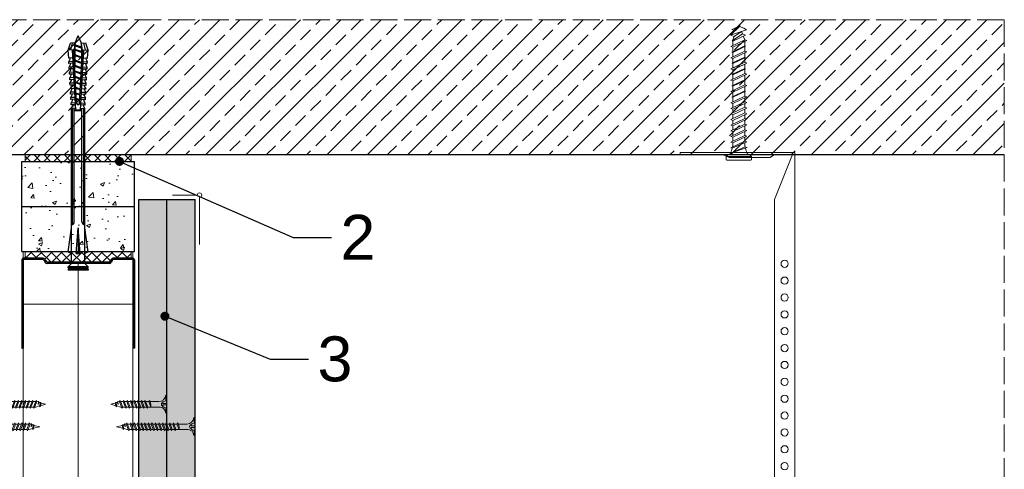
# Model space of a CAD drawing. Header units: millimetres. Extents: x -1515 to 3051, y -92 to 2830.
# Tile 5 of 30: x -1129 to -691, y 478 to 678. Entities that reach past the tile are written whole.
import ezdxf
from ezdxf import colors
from ezdxf.entities.mleader import LeaderData, LeaderLine
from ezdxf.math import Vec2, Vec3

# ---------------------------------------------------------------- set-up
doc = ezdxf.new("R2010")
doc.units = ezdxf.units.MM
doc.linetypes.add('ACAD_ISO02W100', pattern=[15, 12, -3])
for name, color, linetype, lineweight in [('_ISOVER WELNA', 7, 'BATTING', 9), ('_RIGIPS AKCESORIA', 7, 'Continuous', 18), ('_RIGIPS G-K', 7, 'Continuous', 25), ('_RIGIPS PROFIL', 7, 'Continuous', 18), ('KRESKOWANIE', 7, 'Continuous', 9), ('PRZERYWANA', 7, 'ACAD_ISO02W100', 9)]:
    doc.layers.add(name, color=color, linetype=linetype, lineweight=lineweight)
doc.styles.get("Standard").update_dxf_attribs({"font": 'arial.ttf'})
doc.linetypes.add('BATTING', pattern='A,0.00254,-2.54,[134,ltypeshp.shx,S=2.54,R=0,X=-2.54,Y=0],-5.08,[134,ltypeshp.shx,S=2.54,R=180,X=2.54,Y=0],-2.54', length=10.16254)
pattern_1 = [(50, (-3380.147, -388.287), (18.21847, -1.59391), [1.905, -20.955]), (355, (-3380.147, -388.287), (-3.52434, 19.10568), [1.524, -16.76406]), (100.45144, (-3378.628, -388.42), (14.69412, 17.51178), [1.619, -17.80902]), (46.1842, (-3380.147, -383.207), (27.1079, -4.20423), [2.8575, -31.4325]), (96.6356, (-3377.888, -383.558), (23.7404, 24.7426), [2.4285, -26.71356]), (351.1842, (-3380.147, -383.207), (23.7404, 24.7426), [2.286, -25.14597]), (21, (-3377.607, -384.477), (15.16144, -10.22652), [1.905, -20.955]), (326, (-3377.607, -384.477), (6.1802, 18.4188), [1.524, -16.764]), (71.45144, (-3376.343, -385.33), (21.34164, 8.19228), [1.619, -17.809]), (37.5, (-3380.1466, -388.2875), (0.30886, 8.455504), [0, -16.5608, 0, -17.018, 0, -16.8275]), (7.5, (-3380.147, -388.2875), (6.681966, 10.018057), [0, -9.7028, 0, -16.1798, 0, -6.4135]), (327.5, (-3385.811, -388.2875), (13.55906, -0.572874), [0, -6.35, 0, -19.812, 0, -26.289]), (317.5, (-3388.351, -388.287), (14.81292, 2.54265), [0, -8.255, 0, -13.1572, 0, -18.669])]
pattern_2 = [(225, (-1647.0183, -854.1394), (1.122532, -3.367596), [0, -3.175])]

# ---------------------------------------------------------------- blocks, each defined once
blk = doc.blocks.new('noniusz gorny')
at = {"layer": '_RIGIPS AKCESORIA'}
for p, q in [((1619.18, 5099.69), (1619.18, 5389.69)), ((1620.18, 5388.69), (1628.18, 5388.69)), ((1620.18, 5388.69), (1628.18, 5368.79)), ((1630.21, 5387.39), (1628.18, 5388.69)), ((1648.47, 5387.39), (1651.34, 5388.69)), ((1651.34, 5388.69), (1670.18, 5388.69)), ((1670.18, 5388.69), (1670.18, 5389.69)), ((1630.21, 5387.39), (1648.47, 5387.39)), ((1628.18, 5104.69), (1628.18, 5368.79)), ((1623.18, 5099.69), (1619.18, 5099.69))]:
    blk.add_line(p, q, dxfattribs=at)
at = {"layer": '_RIGIPS AKCESORIA', "linetype": 'Continuous'}
blk.add_line((1670.18, 5389.69), (1619.18, 5389.69), dxfattribs=at)
at = {"layer": '_RIGIPS AKCESORIA'}
for centre in [(1623.73, 5340.19), (1623.73, 5332.69), (1623.73, 5325.19), (1623.73, 5317.69), (1623.73, 5310.19), (1623.73, 5302.69), (1623.73, 5295.19), (1623.73, 5287.69), (1623.73, 5280.19), (1623.73, 5272.69), (1623.73, 5265.19), (1623.73, 5257.69), (1623.73, 5250.19), (1623.73, 5242.69), (1623.73, 5235.19), (1623.73, 5227.69), (1623.73, 5220.19), (1623.73, 5212.69), (1623.73, 5205.19), (1623.73, 5197.69), (1623.73, 5190.19), (1623.73, 5182.69), (1623.73, 5175.19), (1623.73, 5167.69), (1623.73, 5160.19), (1623.73, 5152.69), (1623.73, 5145.19), (1623.73, 5137.69), (1623.73, 5130.19), (1623.73, 5122.69), (1623.73, 5115.19), (1623.73, 5107.69)]:
    blk.add_circle(centre, 1.6, dxfattribs=at)
blk.add_arc((1623.18, 5104.69), 5, 270, 0, dxfattribs=at)
blk = doc.blocks.new('kolek beton 65')
at = {"layer": '_RIGIPS AKCESORIA'}
for p, q in [((-68.91, -931.37), (-69.76, -932.23)), ((-69.76, -932.23), (-69.76, -941.73)), ((-67.81, -931.28), (-68.91, -931.37)), ((-68.91, -942.59), (-68.91, -931.37)), ((-67.26, -942.18), (-67.26, -931.78)), ((-126.91, -936.37), (-127.26, -936.98)), ((-126.9, -936.83), (-127.26, -936.98)), ((-126.72, -937.2), (-127.26, -936.98)), ((-127.02, -936.57), (-125.7, -939.37)), ((-125.41, -940.08), (-126.91, -936.37)), ((-126.69, -936.74), (-126.75, -936.77)), ((-125.96, -934.72), (-126.69, -936.74)), ((-126.69, -936.74), (-122.91, -940.73)), ((-125.3, -933.58), (-125.96, -934.72)), ((-122.91, -940.73), (-125.3, -933.58)), ((-123.47, -935.41), (-124.54, -935.85)), ((-122.3, -939.04), (-124.54, -935.85)), ((-122.93, -933.94), (-123.47, -935.41)), ((-123.47, -935.41), (-120.37, -939.96)), ((-120.25, -939.63), (-122.93, -933.94)), ((-120.86, -934.33), (-122.44, -934.98)), ((-120.81, -934.33), (-120.86, -934.33)), ((-120.48, -933.42), (-120.81, -934.33)), ((-117.85, -940.54), (-120.81, -934.33)), ((-117.51, -939.63), (-120.48, -933.42)), ((-118.08, -934.33), (-120.05, -934.33)), ((-117.93, -933.94), (-118.08, -934.33)), ((-118.08, -934.33), (-115.39, -940.02)), ((-115.25, -939.63), (-117.93, -933.94)), ((-115.81, -934.33), (-117.73, -934.33)), ((-115.48, -933.42), (-115.81, -934.33)), ((-112.85, -940.54), (-115.81, -934.33)), ((-112.51, -939.63), (-115.48, -933.42)), ((-113.08, -934.33), (-115.05, -934.33)), ((-112.93, -933.94), (-113.08, -934.33)), ((-113.08, -934.33), (-110.39, -940.02)), ((-110.25, -939.63), (-112.93, -933.94)), ((-110.81, -934.33), (-112.73, -934.33)), ((-110.48, -933.42), (-110.81, -934.33)), ((-110.48, -933.42), (-110.81, -934.33)), ((-108.28, -939.63), (-110.81, -934.33)), ((-107.85, -940.54), (-110.81, -934.33)), ((-107.51, -939.63), (-110.48, -933.42)), ((-108.08, -934.33), (-110.05, -934.33)), ((-107.51, -939.63), (-110.05, -934.33)), ((-107.93, -933.94), (-108.08, -934.33)), ((-108.08, -934.33), (-105.39, -940.02)), ((-105.25, -939.63), (-107.93, -933.94)), ((-105.81, -934.33), (-107.73, -934.33)), ((-105.48, -933.42), (-105.81, -934.33)), ((-102.85, -940.54), (-105.81, -934.33)), ((-102.51, -939.63), (-105.48, -933.42)), ((-103.08, -934.33), (-105.05, -934.33)), ((-102.93, -933.94), (-103.08, -934.33)), ((-103.08, -934.33), (-100.39, -940.02)), ((-100.25, -939.63), (-102.93, -933.94)), ((-100.81, -934.33), (-102.73, -934.33)), ((-100.48, -933.42), (-100.81, -934.33)), ((-97.85, -940.54), (-100.81, -934.33)), ((-97.51, -939.63), (-100.48, -933.42)), ((-98.08, -934.33), (-100.05, -934.33)), ((-97.93, -933.94), (-98.08, -934.33)), ((-98.08, -934.33), (-95.39, -940.02)), ((-95.25, -939.63), (-97.93, -933.94)), ((-95.81, -934.33), (-97.73, -934.33)), ((-95.48, -933.42), (-95.81, -934.33)), ((-92.85, -940.54), (-95.81, -934.33)), ((-92.51, -939.63), (-95.48, -933.42)), ((-93.31, -934.33), (-95.05, -934.33)), ((-92.98, -933.42), (-93.31, -934.33)), ((-90.35, -940.54), (-93.31, -934.33)), ((-90.01, -939.63), (-92.98, -933.42)), ((-90.81, -934.33), (-92.55, -934.33)), ((-90.48, -933.42), (-90.81, -934.33)), ((-87.85, -940.54), (-90.81, -934.33)), ((-87.51, -939.63), (-90.48, -933.42)), ((-88.31, -934.33), (-90.05, -934.33)), ((-87.98, -933.42), (-88.31, -934.33)), ((-85.35, -940.54), (-88.31, -934.33)), ((-85.01, -939.63), (-87.98, -933.42)), ((-85.81, -934.33), (-87.55, -934.33)), ((-85.48, -933.42), (-85.81, -934.33)), ((-82.85, -940.54), (-85.81, -934.33)), ((-82.51, -939.63), (-85.48, -933.42)), ((-83.31, -934.33), (-85.05, -934.33)), ((-82.98, -933.42), (-83.31, -934.33)), ((-80.35, -940.54), (-83.31, -934.33)), ((-80.01, -939.63), (-82.98, -933.42)), ((-80.81, -934.33), (-82.55, -934.33)), ((-80.48, -933.42), (-80.81, -934.33)), ((-77.85, -940.54), (-80.81, -934.33)), ((-77.51, -939.63), (-80.48, -933.42)), ((-80.05, -934.33), (-78.31, -934.33)), ((-77.98, -933.42), (-78.31, -934.33)), ((-75.35, -940.54), (-78.31, -934.33)), ((-75.01, -939.63), (-77.98, -933.42)), ((-75.81, -934.33), (-77.55, -934.33)), ((-75.47, -933.37), (-75.81, -934.33)), ((-72.85, -940.54), (-75.81, -934.33)), ((-75.47, -933.37), (-72.61, -939.89)), ((-72.91, -933.23), (-73.27, -934.2)), ((-73.27, -934.2), (-70.43, -940.67)), ((-70.43, -940.67), (-72.91, -933.23)), ((-124.89, -938.64), (-125.41, -940.08)), ((-122.3, -939.04), (-122.91, -940.73)), ((-120.86, -939.63), (-122.3, -939.04)), ((-120.6, -939.63), (-120.86, -939.63)), ((-120.25, -939.63), (-120.37, -939.96)), ((-118.28, -939.63), (-120.25, -939.63)), ((-117.51, -939.63), (-117.85, -940.54)), ((-115.58, -939.63), (-117.51, -939.63)), ((-115.25, -939.63), (-115.39, -940.02)), ((-113.28, -939.63), (-115.25, -939.63)), ((-112.51, -939.63), (-112.85, -940.54)), ((-110.6, -939.63), (-112.51, -939.63)), ((-110.25, -939.63), (-110.39, -940.02)), ((-108.28, -939.63), (-110.25, -939.63)), ((-107.51, -939.63), (-107.85, -940.54)), ((-107.51, -939.63), (-107.85, -940.54)), ((-105.6, -939.63), (-107.51, -939.63)), ((-105.25, -939.63), (-105.39, -940.02)), ((-103.28, -939.63), (-105.25, -939.63)), ((-102.51, -939.63), (-102.91, -940.73)), ((-100.6, -939.63), (-102.51, -939.63)), ((-100.25, -939.63), (-100.41, -940.08)), ((-98.28, -939.63), (-100.25, -939.63)), ((-97.51, -939.63), (-97.85, -940.54)), ((-95.6, -939.63), (-97.51, -939.63)), ((-95.25, -939.63), (-95.39, -940.02)), ((-93.28, -939.63), (-95.25, -939.63)), ((-92.51, -939.63), (-92.85, -940.54)), ((-90.78, -939.63), (-92.51, -939.63)), ((-90.01, -939.63), (-90.35, -940.54)), ((-88.28, -939.63), (-90.01, -939.63)), ((-87.51, -939.63), (-87.85, -940.54)), ((-85.78, -939.63), (-87.51, -939.63)), ((-85.01, -939.63), (-85.35, -940.54)), ((-83.28, -939.63), (-85.01, -939.63)), ((-82.51, -939.63), (-82.85, -940.54)), ((-80.78, -939.63), (-82.51, -939.63)), ((-80.01, -939.63), (-80.35, -940.54)), ((-78.28, -939.63), (-80.01, -939.63)), ((-77.51, -939.63), (-77.85, -940.54)), ((-77.51, -939.63), (-75.78, -939.63)), ((-75.01, -939.63), (-75.35, -940.54)), ((-72.61, -939.89), (-72.85, -940.54)), ((-68.91, -942.59), (-69.76, -941.73)), ((-67.81, -942.68), (-68.91, -942.59))]:
    blk.add_line(p, q, dxfattribs=at)
for centre, radius, start, end in [((-70.76, -932.33), 1, 297.387, 0.1192), ((-67.76, -931.78), 0.5, 0, 95), ((-74.88, -924.33), 10, 269.0428, 279.2887), ((-74.88, -924.33), 10, 282.9916, 297.2521), ((-74.88, -949.63), 10, 80.5289, 90.7633), ((-74.88, -949.63), 10, 62.7479, 76.8682), ((-70.76, -941.63), 1, 359.8807, 62.6128), ((-67.76, -942.18), 0.5, 265, 360)]:
    blk.add_arc(centre, radius, start, end, dxfattribs=at)
blk = doc.blocks.new('TN 25')
at = {"layer": '_RIGIPS AKCESORIA'}
for p, q in [((0, -0.84), (0, 7.16)), ((0, 7.16), (0.46, 7.16)), ((0.46, 4.78), (0, 4.78)), ((0.46, 7.16), (0.46, 4.78)), ((3.02, 4.46), (8.47, 4.46)), ((7.12, 4.46), (7.12, 3.18)), ((8.03, 2.01), (7.12, 4.46)), ((8.47, 4.46), (8.79, 5)), ((9.61, 1.51), (8.47, 4.46)), ((8.79, 5), (9.93, 2.01)), ((9, 4.46), (10.1, 4.46)), ((10.1, 4.46), (10.41, 5)), ((11.23, 1.51), (10.1, 4.46)), ((10.41, 5), (11.56, 2.01)), ((10.62, 4.46), (11.67, 4.46)), ((11.67, 4.46), (11.99, 5)), ((12.81, 1.51), (11.67, 4.46)), ((11.99, 5), (13.14, 2.01)), ((12.2, 4.46), (13.21, 4.46)), ((13.21, 4.46), (13.52, 5)), ((14.34, 1.51), (13.21, 4.46)), ((13.52, 5), (14.67, 2.01)), ((13.73, 4.46), (14.8, 4.46)), ((14.8, 4.46), (15.12, 5)), ((15.94, 1.51), (14.8, 4.46)), ((15.12, 5), (16.26, 2.01)), ((15.33, 4.46), (16.42, 4.46)), ((16.42, 4.46), (16.73, 5)), ((17.55, 1.51), (16.42, 4.46)), ((16.73, 5), (17.88, 2.01)), ((16.94, 4.46), (17.99, 4.46)), ((17.99, 4.46), (18.31, 5)), ((19.13, 1.51), (17.99, 4.46)), ((18.31, 5), (19.45, 2.01)), ((18.52, 4.46), (19.68, 4.46)), ((19.68, 4.46), (20, 5)), ((20.82, 1.51), (19.68, 4.46)), ((20, 5), (21.14, 2.01)), ((20.21, 4.46), (20.7, 4.46)), ((20.7, 4.46), (22.28, 3.98)), ((0, 3.5), (1.77, 3.5)), ((0, 2.83), (1.77, 2.83)), ((0.46, 1.64), (0, 1.64)), ((0.46, -0.84), (0.46, 1.64)), ((1.77, 3.5), (1.77, 4.2)), ((1.77, 2.83), (1.77, 2.18)), ((7.49, 2.01), (3.55, 2.01)), ((7.12, 3.18), (7.65, 1.53)), ((7.65, 1.53), (8.03, 2.01)), ((9.41, 2.01), (8.03, 2.01)), ((9.93, 2.01), (9.61, 1.51)), ((11.04, 2.01), (9.93, 2.01)), ((11.56, 2.01), (11.23, 1.51)), ((12.61, 2.01), (11.56, 2.01)), ((13.14, 2.01), (12.81, 1.51)), ((14.15, 2.01), (13.14, 2.01)), ((14.67, 2.01), (14.34, 1.51)), ((15.74, 2.01), (14.67, 2.01)), ((16.26, 2.01), (15.94, 1.51)), ((17.36, 2.01), (16.26, 2.01)), ((17.88, 2.01), (17.55, 1.51)), ((18.93, 2.01), (17.88, 2.01)), ((19.45, 2.01), (19.13, 1.51)), ((19.45, 2.01), (20.62, 2.01)), ((21.14, 2.01), (20.82, 1.51)), ((21.14, 2.01), (21.81, 2.12)), ((21.85, 1.83), (21.67, 3.28)), ((21.67, 3.28), (22.14, 2.4)), ((22.14, 2.4), (21.85, 1.83)), ((22.7, 2.36), (22.14, 2.4)), ((22.28, 3.98), (22.56, 4.37)), ((22.7, 2.36), (22.28, 3.98)), ((22.56, 4.37), (23.03, 2.71)), ((23.03, 2.71), (22.7, 2.36)), ((22.71, 3.85), (25, 3.24)), ((25, 3.24), (23.03, 2.71)), ((0, -0.84), (0.46, -0.84))]:
    blk.add_line(p, q, dxfattribs=at)
for centre, major_axis, ratio, start_param, end_param in [((3.09, 7.67), (0.17, 3.2), 0.826134, 1.773653, 3.180586), ((-0.04, 0.9), (0, 3.93), 0.848176, -0.720942, -0.151112), ((3.37, -1.57), (0.28, 3.57), 0.832181, 0.035984, 1.430787), ((-2.73, 15.91), (0, 14.76), 0.848176, 3.399396, 3.475072), ((0.59, 4.62), (0, 2.81), 0.848176, 3.475072, 3.862535), ((1.66, 3.18), (0, 0.895), 0.848176, -1.552777, -0.720942), ((1.66, 3.18), (0, 0.895), 0.848176, 3.862535, 4.730408)]:
    blk.add_ellipse(centre, major_axis=major_axis, ratio=ratio, start_param=start_param, end_param=end_param, dxfattribs=at)
blk = doc.blocks.new('UW 50 ULTRASTIL')
h = blk.add_hatch()
h.set_pattern_fill('ANSI31', color=256, scale=0.5, style=0)
h.paths.add_polyline_path([(-104.51, 0.56), (-104.18, 1.24, -0.286951), (-103.29, 1.8), (-82.41, 1.8), (-76.29, 1.8, -0.286951), (-75.39, 1.24), (-75.06, 0.56, 0.286951), (-74.16, 0), (-65.59, 0, 0.414214), (-64.79, 0.8), (-64.79, 40), (-65.34, 40), (-65.34, 0.8, -0.414214), (-65.59, 0.55), (-73.82, 0.55, -0.286951), (-74.72, 1.11), (-75.05, 1.79, 0.286951), (-75.94, 2.35), (-103.63, 2.35, 0.286951), (-104.53, 1.79), (-104.86, 1.11, -0.286951), (-105.76, 0.55), (-113.99, 0.55, -0.414214), (-114.24, 0.8), (-114.24, 40), (-114.79, 40), (-114.79, 0.8, 0.414214), (-113.99, 0), (-105.41, 0, 0.286951)])
for p, q in [((-114.79, 0.8), (-114.79, 40)), ((-114.79, 40), (-114.24, 40)), ((-114.24, 0.8), (-114.24, 40)), ((-65.34, 0.8), (-65.34, 40)), ((-64.79, 40), (-65.34, 40)), ((-64.79, 0.8), (-64.79, 40)), ((-113.99, 0.55), (-105.76, 0.55)), ((-113.99, 0), (-105.41, 0)), ((-104.86, 1.11), (-104.53, 1.79)), ((-104.51, 0.56), (-104.18, 1.24)), ((-103.63, 2.35), (-75.94, 2.35)), ((-103.29, 1.8), (-76.29, 1.8)), ((-75.06, 0.56), (-75.39, 1.24)), ((-74.72, 1.11), (-75.05, 1.79)), ((-74.16, 0), (-65.59, 0)), ((-73.82, 0.55), (-65.59, 0.55))]:
    blk.add_line(p, q)
for centre, radius, start, end in [((-113.99, 0.8), 0.8, 180, 270), ((-113.99, 0.8), 0.25, 180, 270), ((-105.76, 1.55), 1, 270, 334.0435), ((-105.41, 1), 1, 270, 334.0435), ((-103.63, 1.35), 1, 90, 154.0435), ((-103.29, 0.8), 1, 90, 154.0435), ((-76.29, 0.8), 1, 25.9565, 90), ((-75.94, 1.35), 1, 25.9565, 90), ((-74.16, 1), 1, 205.9565, 270), ((-73.82, 1.55), 1, 205.9565, 270), ((-65.59, 0.8), 0.8, 270, 0), ((-65.59, 0.8), 0.25, 270, 0)]:
    blk.add_arc(centre, radius, start, end)
blk = doc.blocks.new('TN 35')
at = {"layer": '_RIGIPS AKCESORIA'}
for p, q in [((0, -0.84), (0, 7.16)), ((0, 7.16), (0.46, 7.16)), ((0.46, 4.78), (0, 4.78)), ((0.46, 7.16), (0.46, 4.78)), ((3.02, 4.46), (8.47, 4.46)), ((7.12, 4.46), (7.12, 3.18)), ((8.03, 2.01), (7.12, 4.46)), ((8.47, 4.46), (8.79, 5)), ((9.61, 1.51), (8.47, 4.46)), ((8.79, 5), (9.93, 2.01)), ((9, 4.46), (10.1, 4.46)), ((10.1, 4.46), (10.41, 5)), ((11.23, 1.51), (10.1, 4.46)), ((10.41, 5), (11.56, 2.01)), ((10.62, 4.46), (11.67, 4.46)), ((11.67, 4.46), (11.99, 5)), ((12.81, 1.51), (11.67, 4.46)), ((11.99, 5), (13.14, 2.01)), ((12.2, 4.46), (13.21, 4.46)), ((13.21, 4.46), (13.52, 5)), ((14.34, 1.51), (13.21, 4.46)), ((13.52, 5), (14.67, 2.01)), ((13.73, 4.46), (14.8, 4.46)), ((14.8, 4.46), (15.12, 5)), ((15.94, 1.51), (14.8, 4.46)), ((15.12, 5), (16.26, 2.01)), ((15.33, 4.46), (16.42, 4.46)), ((16.42, 4.46), (16.73, 5)), ((17.55, 1.51), (16.42, 4.46)), ((16.73, 5), (17.88, 2.01)), ((16.94, 4.46), (17.99, 4.46)), ((17.99, 4.46), (18.31, 5)), ((19.13, 1.51), (17.99, 4.46)), ((18.31, 5), (19.45, 2.01)), ((18.52, 4.46), (19.57, 4.46)), ((19.57, 4.46), (19.88, 5)), ((20.7, 1.51), (19.57, 4.46)), ((19.88, 5), (21.03, 2.01)), ((20.09, 4.46), (21.14, 4.46)), ((21.14, 4.46), (21.46, 5)), ((22.28, 1.51), (21.14, 4.46)), ((21.46, 5), (22.6, 2.01)), ((21.67, 4.46), (22.72, 4.46)), ((22.72, 4.46), (23.03, 5)), ((23.85, 1.51), (22.72, 4.46)), ((23.03, 5), (24.18, 2.01)), ((23.24, 4.46), (24.29, 4.46)), ((24.29, 4.46), (24.61, 5)), ((25.43, 1.51), (24.29, 4.46)), ((24.61, 5), (25.75, 2.01)), ((24.81, 4.46), (25.87, 4.46)), ((25.87, 4.46), (26.18, 5)), ((27, 1.51), (25.87, 4.46)), ((26.18, 5), (27.33, 2.01)), ((26.39, 4.46), (27.44, 4.46)), ((27.44, 4.46), (27.76, 5)), ((28.58, 1.51), (27.44, 4.46)), ((27.76, 5), (28.9, 2.01)), ((27.96, 4.46), (29.13, 4.46)), ((29.13, 4.46), (29.45, 5)), ((30.27, 1.51), (29.13, 4.46)), ((29.45, 5), (30.59, 2.01)), ((29.65, 4.46), (30.15, 4.46)), ((30.15, 4.46), (31.73, 3.98)), ((0, 3.5), (1.77, 3.5)), ((0, 2.83), (1.77, 2.83)), ((0.46, 1.64), (0, 1.64)), ((0.46, -0.84), (0.46, 1.64)), ((1.77, 3.5), (1.77, 4.2)), ((1.77, 2.83), (1.77, 2.18)), ((7.49, 2.01), (3.55, 2.01)), ((7.12, 3.18), (7.65, 1.53)), ((7.65, 1.53), (8.03, 2.01)), ((9.41, 2.01), (8.03, 2.01)), ((9.93, 2.01), (9.61, 1.51)), ((11.04, 2.01), (9.93, 2.01)), ((11.56, 2.01), (11.23, 1.51)), ((12.61, 2.01), (11.56, 2.01)), ((13.14, 2.01), (12.81, 1.51)), ((14.15, 2.01), (13.14, 2.01)), ((14.67, 2.01), (14.34, 1.51)), ((15.74, 2.01), (14.67, 2.01)), ((16.26, 2.01), (15.94, 1.51)), ((17.36, 2.01), (16.26, 2.01)), ((17.88, 2.01), (17.55, 1.51)), ((18.93, 2.01), (17.84, 2.01)), ((19.45, 2.01), (19.13, 1.51)), ((20.51, 2.01), (19.41, 2.01)), ((21.03, 2.01), (20.7, 1.51)), ((22.08, 2.01), (20.99, 2.01)), ((22.6, 2.01), (22.28, 1.51)), ((23.66, 2.01), (22.56, 2.01)), ((24.18, 2.01), (23.85, 1.51)), ((25.23, 2.01), (24.14, 2.01)), ((25.75, 2.01), (25.43, 1.51)), ((26.81, 2.01), (25.71, 2.01)), ((27.33, 2.01), (27, 1.51)), ((28.38, 2.01), (27.33, 2.01)), ((28.9, 2.01), (28.58, 1.51)), ((28.9, 2.01), (30.07, 2.01)), ((30.59, 2.01), (30.27, 1.51)), ((30.59, 2.01), (31.26, 2.12)), ((31.3, 1.83), (31.12, 3.28)), ((31.12, 3.28), (31.59, 2.4)), ((31.59, 2.4), (31.3, 1.83)), ((32.15, 2.36), (31.59, 2.4)), ((31.73, 3.98), (32.01, 4.37)), ((32.15, 2.36), (31.73, 3.98)), ((32.01, 4.37), (32.48, 2.71)), ((32.48, 2.71), (32.15, 2.36)), ((32.16, 3.85), (35, 3.24)), ((35, 3.24), (32.48, 2.71)), ((0, -0.84), (0.46, -0.84))]:
    blk.add_line(p, q, dxfattribs=at)
for centre, major_axis, ratio, start_param, end_param in [((3.09, 7.67), (0.17, 3.2), 0.826134, 1.773653, 3.180586), ((-0.04, 0.9), (0, 3.93), 0.848176, -0.720942, -0.151112), ((3.37, -1.57), (0.28, 3.57), 0.832181, 0.035984, 1.430787), ((-2.73, 15.91), (0, 14.76), 0.848176, 3.399396, 3.475072), ((0.59, 4.62), (0, 2.81), 0.848176, 3.475072, 3.862535), ((1.66, 3.18), (0, 0.895), 0.848176, -1.552777, -0.720942), ((1.66, 3.18), (0, 0.895), 0.848176, 3.862535, 4.730408)]:
    blk.add_ellipse(centre, major_axis=major_axis, ratio=ratio, start_param=start_param, end_param=end_param, dxfattribs=at)
blk = doc.blocks.new('kolek rozprezny komplet 100')
for p, q in [((350.66, 165.93), (350.76, 167.83)), ((353.75, 167.67), (350.71, 166.88)), ((353.81, 168.77), (350.76, 167.83)), ((353.68, 166.27), (353.81, 168.77)), ((380.47, 165.47), (353.71, 166.87)), ((357.41, 168.58), (353.81, 168.77)), ((357.31, 166.68), (357.41, 168.58)), ((357.67, 166.06), (357.71, 166.66)), ((359, 168.5), (357.82, 167.89)), ((358.47, 166.02), (358.5, 166.62)), ((358.9, 166.6), (359, 168.5)), ((359.8, 168.45), (359, 168.5)), ((359.7, 166.56), (359.8, 168.45)), ((360.07, 165.94), (360.1, 166.54)), ((361.4, 168.37), (360.22, 167.77)), ((360.87, 165.89), (360.9, 166.49)), ((361.3, 166.47), (361.4, 168.37)), ((362.2, 168.33), (361.4, 168.37)), ((362.1, 166.43), (362.2, 168.33)), ((363.8, 168.24), (362.61, 167.64)), ((363.7, 166.35), (363.8, 168.24)), ((364.6, 168.2), (363.8, 168.24)), ((364.5, 166.31), (364.6, 168.2)), ((366.19, 168.12), (365.01, 167.52)), ((366.09, 166.22), (366.19, 168.12)), ((366.99, 168.08), (366.19, 168.12)), ((366.89, 166.18), (366.99, 168.08)), ((368.59, 167.99), (367.41, 167.39)), ((368.49, 166.1), (368.59, 167.99)), ((369.39, 167.95), (368.59, 167.99)), ((369.29, 166.05), (369.39, 167.95)), ((370.99, 167.87), (369.8, 167.26)), ((370.89, 165.97), (370.99, 167.87)), ((372.59, 167.78), (371.4, 167.18)), ((372.49, 165.89), (372.59, 167.78)), ((373.38, 167.74), (372.59, 167.78)), ((373.28, 165.84), (373.38, 167.74)), ((374.98, 167.66), (373.8, 167.06)), ((374.88, 165.76), (374.98, 167.66)), ((375.78, 167.62), (374.98, 167.66)), ((375.68, 165.72), (375.78, 167.62)), ((377.38, 167.53), (376.2, 166.93)), ((377.28, 165.64), (377.38, 167.53)), ((378.18, 167.49), (377.38, 167.53)), ((378.08, 165.59), (378.18, 167.49)), ((379.78, 167.41), (378.59, 166.8)), ((379.68, 165.51), (379.78, 167.41)), ((431.37, 166.87), (379.75, 166.87)), ((448.67, 167.37), (379.77, 167.37)), ((443.47, 168.87), (432.8, 167.37)), ((443.47, 167.37), (443.47, 168.87)), ((443.47, 168.87), (444.34, 167.37)), ((450.17, 168.87), (448.67, 167.37)), ((448.67, 167.37), (448.67, 161.37)), ((450.17, 168.87), (450.17, 159.87)), ((450.67, 168.87), (450.17, 168.87)), ((450.67, 168.87), (450.67, 159.87)), ((450.67, 168.27), (451.17, 168.87)), ((451.17, 168.87), (451.67, 168.87)), ((451.17, 168.87), (451.17, 159.87)), ((451.67, 168.87), (451.67, 159.87)), ((353.15, 165.8), (350.66, 165.93)), ((353.15, 162.94), (350.66, 162.81)), ((350.66, 162.81), (350.76, 160.91)), ((351.53, 165.88), (352.53, 165.88)), ((352.53, 165.88), (351.53, 162.88)), ((351.53, 162.88), (351.57, 162.38)), ((351.57, 162.38), (351.93, 162.88)), ((352.53, 165.88), (351.93, 162.88)), ((352.93, 165.88), (351.93, 162.88)), ((351.93, 162.88), (353.53, 162.88)), ((352.53, 165.88), (352.9, 166.38)), ((352.93, 165.88), (352.9, 166.38)), ((352.93, 165.88), (354.53, 165.88)), ((354.53, 165.88), (353.53, 162.88)), ((353.53, 162.88), (353.56, 162.47)), ((353.64, 162.48), (353.93, 162.88)), ((377.24, 165.04), (353.68, 166.27)), ((377.24, 163.7), (353.68, 162.46)), ((353.68, 162.46), (353.81, 159.97)), ((380.47, 163.27), (353.71, 161.87)), ((354.53, 165.88), (353.93, 162.88)), ((354.93, 165.88), (353.93, 162.88)), ((353.93, 162.88), (355.93, 162.88)), ((354.53, 165.88), (354.78, 166.21)), ((354.93, 165.88), (354.91, 166.21)), ((354.93, 165.88), (356.93, 165.88)), ((356.93, 165.88), (355.93, 162.88)), ((355.93, 162.88), (355.95, 162.6)), ((356.14, 162.61), (356.33, 162.88)), ((356.93, 165.88), (356.33, 162.88)), ((357.33, 165.88), (356.33, 162.88)), ((356.33, 162.88), (358.33, 162.88)), ((356.93, 165.88), (357.09, 166.09)), ((357.33, 165.88), (357.32, 166.08)), ((357.33, 165.88), (359.33, 165.88)), ((357.67, 162.67), (357.71, 162.07)), ((359.33, 165.88), (358.33, 162.88)), ((358.33, 162.88), (358.34, 162.72)), ((358.47, 162.72), (358.5, 162.12)), ((358.63, 162.74), (358.73, 162.88)), ((359.33, 165.88), (358.73, 162.88)), ((359.73, 165.88), (358.73, 162.88)), ((358.73, 162.88), (360.73, 162.88)), ((358.9, 162.14), (359, 160.24)), ((359.33, 165.88), (359.4, 165.97)), ((359.7, 162.18), (359.8, 160.28)), ((359.73, 165.88), (359.73, 165.95)), ((359.73, 165.88), (361.24, 165.88)), ((360.07, 162.8), (360.1, 162.2)), ((361.72, 165.85), (360.73, 162.88)), ((360.73, 162.88), (360.73, 162.85)), ((360.87, 162.84), (360.9, 162.24)), ((361.73, 165.85), (361.13, 162.88)), ((362.12, 165.83), (361.13, 162.88)), ((361.13, 162.88), (361.24, 162.88)), ((361.13, 162.87), (361.13, 162.88)), ((361.3, 162.26), (361.4, 160.37)), ((362.1, 162.3), (362.2, 160.41)), ((362.47, 165.81), (362.5, 166.41)), ((362.47, 162.93), (362.5, 162.33)), ((364.08, 165.73), (363.17, 162.98)), ((363.27, 165.77), (363.3, 166.37)), ((363.27, 162.97), (363.3, 162.37)), ((364.1, 165.73), (363.56, 163)), ((364.48, 165.71), (363.57, 163)), ((363.7, 162.39), (363.8, 160.49)), ((364.5, 162.43), (364.6, 160.53)), ((364.86, 165.69), (364.9, 166.28)), ((364.86, 163.05), (364.9, 162.45)), ((366.44, 165.6), (365.61, 163.1)), ((365.66, 165.64), (365.69, 166.24)), ((365.66, 163.09), (365.69, 162.49)), ((366.48, 165.6), (365.98, 163.12)), ((366.84, 165.58), (366.02, 163.13)), ((366.09, 162.51), (366.19, 160.62)), ((366.89, 162.56), (366.99, 160.66)), ((367.26, 165.56), (367.29, 166.16)), ((367.26, 163.18), (367.29, 162.58)), ((368.8, 165.48), (368.05, 163.23)), ((368.06, 165.52), (368.09, 166.12)), ((368.06, 163.22), (368.09, 162.62)), ((368.85, 165.48), (368.41, 163.25)), ((369.19, 165.46), (368.46, 163.25)), ((368.49, 162.64), (368.59, 160.74)), ((369.29, 162.68), (369.39, 160.78)), ((369.66, 165.43), (369.69, 166.03)), ((369.66, 163.3), (369.69, 162.7)), ((370.46, 165.39), (370.49, 165.99)), ((370.46, 163.34), (370.49, 162.74)), ((371.16, 165.36), (370.49, 163.36)), ((371.23, 165.35), (370.83, 163.38)), ((370.89, 162.77), (370.99, 160.87)), ((371.55, 165.33), (370.9, 163.38)), ((372.05, 165.31), (372.09, 165.91)), ((372.05, 163.43), (372.09, 162.83)), ((372.49, 162.85), (372.59, 160.95)), ((372.85, 165.27), (372.89, 165.87)), ((372.85, 163.47), (372.89, 162.87)), ((373.52, 165.23), (372.94, 163.49)), ((373.6, 165.23), (373.26, 163.51)), ((373.28, 162.89), (373.38, 160.99)), ((373.91, 165.21), (373.34, 163.51)), ((374.45, 165.18), (374.48, 165.78)), ((374.45, 163.55), (374.48, 162.95)), ((374.88, 162.97), (374.98, 161.08)), ((375.25, 165.14), (375.28, 165.74)), ((375.25, 163.59), (375.28, 163)), ((375.88, 165.11), (375.38, 163.62)), ((375.98, 165.1), (375.68, 163.63)), ((375.68, 163.02), (375.78, 161.12)), ((376.27, 165.09), (375.79, 163.64)), ((377.28, 163.1), (377.38, 161.2)), ((378.08, 164.5), (377.86, 163.87)), ((378.08, 163.14), (378.18, 161.24)), ((379.68, 163.23), (379.78, 161.33)), ((430.17, 166.07), (379.71, 166.07)), ((430.17, 162.67), (379.71, 162.67)), ((380.47, 166.07), (380.47, 162.67)), ((380.67, 166.07), (380.67, 162.67)), ((380.87, 166.07), (380.87, 162.67)), ((444.34, 165.28), (432.8, 164.37)), ((432.8, 164.37), (443.47, 164.37)), ((444.34, 163.45), (432.8, 164.37)), ((444.34, 165.28), (443.47, 164.37)), ((444.34, 163.45), (443.47, 164.37)), ((444.34, 163.45), (444.34, 165.28)), ((353.75, 161.07), (350.71, 161.86)), ((353.81, 159.97), (350.76, 160.91)), ((357.41, 160.16), (353.81, 159.97)), ((357.31, 162.05), (357.41, 160.16)), ((359, 160.24), (357.82, 160.84)), ((359.8, 160.28), (359, 160.24)), ((361.4, 160.37), (360.22, 160.97)), ((362.2, 160.41), (361.4, 160.37)), ((363.8, 160.49), (362.61, 161.09)), ((364.6, 160.53), (363.8, 160.49)), ((366.19, 160.62), (365.01, 161.22)), ((366.99, 160.66), (366.19, 160.62)), ((368.59, 160.74), (367.41, 161.35)), ((369.39, 160.78), (368.59, 160.74)), ((370.99, 160.87), (369.8, 161.47)), ((372.59, 160.95), (371.4, 161.55)), ((373.38, 160.99), (372.59, 160.95)), ((374.98, 161.08), (373.8, 161.68)), ((375.78, 161.12), (374.98, 161.08)), ((377.38, 161.2), (376.2, 161.81)), ((378.18, 161.24), (377.38, 161.2)), ((379.78, 161.33), (378.59, 161.93)), ((431.37, 161.87), (379.75, 161.87)), ((448.67, 161.37), (379.77, 161.37)), ((443.47, 159.87), (432.8, 161.37)), ((443.47, 161.37), (443.47, 159.87)), ((443.47, 159.87), (444.34, 161.37)), ((450.17, 159.87), (448.67, 161.37)), ((450.67, 159.87), (450.17, 159.87)), ((450.67, 160.47), (451.17, 159.87)), ((451.17, 159.87), (451.67, 159.87))]:
    blk.add_line(p, q)
for centre, radius, start, end in [((357.68, 168.16), 0.3, 177, 297), ((360.08, 168.03), 0.3, 177, 297), ((362.48, 167.91), 0.3, 177, 297), ((364.87, 167.78), 0.3, 177, 297), ((367.27, 167.66), 0.3, 177, 297), ((369.67, 167.53), 0.3, 177, 297), ((371.27, 167.45), 0.3, 177, 297), ((373.66, 167.32), 0.3, 177, 297), ((376.06, 167.2), 0.3, 177, 297), ((378.46, 167.07), 0.3, 177, 297), ((422.67, 165.87), 1, 90, 168.463), ((430.17, 167.37), 1.3, 270, 0), ((353.27, 155.16), 10.85, 99.2038, 121.9083), ((353.27, 173.59), 10.85, 238.0917, 260.7962), ((353.65, 165.77), 0.5, 87, 177), ((353.65, 162.96), 0.5, 183, 273), ((377.41, 164.38), 0.682, 255.8604, 104.1386), ((422.67, 162.87), 1, 191.537, 270), ((430.17, 161.37), 1.3, 0, 90), ((357.68, 160.58), 0.3, 63, 183), ((360.08, 160.7), 0.3, 63, 183), ((362.48, 160.83), 0.3, 63, 183), ((364.87, 160.95), 0.3, 63, 183), ((367.27, 161.08), 0.3, 63, 183), ((369.67, 161.2), 0.3, 63, 183), ((371.27, 161.29), 0.3, 63, 183), ((373.66, 161.41), 0.3, 63, 183), ((376.06, 161.54), 0.3, 63, 183), ((378.46, 161.66), 0.3, 63, 183)]:
    blk.add_arc(centre, radius, start, end)
blk = doc.blocks.new('polnaroznik')
at = {"layer": '_RIGIPS AKCESORIA'}
for p, q in [((429.5, 44.15), (429.5, 55.15)), ((430.5, 56.15), (451.5, 56.15))]:
    blk.add_line(p, q, dxfattribs=at)
blk.add_arc((429.5, 56.15), 1, 0, 270, dxfattribs=at)
blk = doc.blocks.new('_Dot')
at = {"color": 0, "linetype": 'ByBlock', "lineweight": -2}
blk.add_line((-0.5, 0), (-1, 0), dxfattribs=at)
at = {"color": 0, "linetype": 'ByBlock', "const_width": 0.5}
blk.add_lwpolyline([(-0.25, 0, 1), (0.25, 0, 1)], format="xyb", close=True, dxfattribs=at)

msp = doc.modelspace()

# ---------------------------------------------------------------- hatches: boundary and pattern name
at = {"layer": 'KRESKOWANIE'}
h = msp.add_hatch(dxfattribs=at)
h.set_pattern_fill('ANSI33', color=256, scale=2, angle=180, style=0)
h.set_pattern_definition([(225, (-2645.575, -891.477), (8.980256, -8.980256), []), (225, (-2654.555, -891.477), (8.980256, -8.980256), [6.35, -3.175])])
h.paths.add_polyline_path([(-1515.372, 677.78), (-1515.372, 617.78), (-691.372, 617.78), (-691.372, 677.78)])
h = msp.add_hatch(dxfattribs=at)
h.set_pattern_fill('ANSI37', color=256, angle=270, style=0)
h.set_pattern_definition([(315, (-3380.1466, -699.3484), (2.245064, 2.245064), []), (45, (-3380.1466, -699.3484), (-2.245064, 2.245064), [])])
h.paths.add_polyline_path([(-1079.772, 617.78), (-1126.972, 617.78), (-1126.972, 614.78), (-1079.772, 614.78)])
h = msp.add_hatch(dxfattribs=at)
h.set_pattern_fill('AR-CONC', color=256, scale=0.1, style=0)
h.set_pattern_definition(pattern_1)
h.paths.add_polyline_path([(-1078.372, 614.78), (-1128.372, 614.78), (-1128.372, 594.78), (-1078.372, 594.78)])
h = msp.add_hatch(dxfattribs=at)
h.set_pattern_fill('DOTS', color=256, scale=2, angle=225, style=0)
h.set_pattern_definition(pattern_2)
h.paths.add_polyline_path([(-1063.872, 597.78), (-1076.372, 597.78), (-1076.372, 184.582), (-1063.872, 184.582)])
h = msp.add_hatch(dxfattribs=at)
h.set_pattern_fill('DOTS', color=256, scale=2, angle=225, style=0)
h.set_pattern_definition(pattern_2)
h.paths.add_polyline_path([(-1051.372, 597.78), (-1063.872, 597.78), (-1063.872, 184.582), (-1051.372, 184.582)])
h = msp.add_hatch(dxfattribs=at)
h.set_pattern_fill('AR-CONC', color=256, scale=0.1, style=0)
h.set_pattern_definition(pattern_1)
h.paths.add_polyline_path([(-1078.372, 594.78), (-1128.372, 594.78), (-1128.372, 574.78), (-1078.372, 574.78)])
h = msp.add_hatch(dxfattribs=at)
h.set_pattern_fill('ANSI37', color=256, angle=270, style=0)
h.set_pattern_definition([(315, (521.4032, 2008.909), (2.245064, 2.245064), []), (45, (521.4032, 2008.909), (-2.245064, 2.245064), [])])
h.paths.add_polyline_path([(-1126.972, 571.78), (-1118.997, 571.78, -0.2869508), (-1118.098, 571.218), (-1117.769, 570.543, 0.2869508), (-1116.87, 569.98), (-1089.873, 569.98, 0.2869508), (-1088.974, 570.543), (-1088.645, 571.218, -0.2869508), (-1087.746, 571.78), (-1079.772, 571.78), (-1079.772, 574.78), (-1126.972, 574.78)])

# ---------------------------------------------------------------- linework, layer by layer
msp.add_line((-1515.372, 617.78), (-691.372, 617.78))
at = {"layer": '_ISOVER WELNA', "ltscale": 2.4}
msp.add_line((-1103.372, 184.582), (-1103.372, 569.43), dxfattribs=at)
at = {"layer": '_RIGIPS G-K'}
for p, q in [((-1128.372, 574.78), (-1128.372, 614.78)), ((-1128.372, 614.78), (-1078.372, 614.78)), ((-1078.372, 574.78), (-1078.372, 614.78)), ((-1076.372, 184.582), (-1076.372, 597.78)), ((-1076.372, 597.78), (-1051.372, 597.78)), ((-1063.872, 184.582), (-1063.872, 597.78)), ((-1051.372, 184.582), (-1051.372, 597.78)), ((-1128.372, 594.78), (-1078.372, 594.78)), ((-1128.372, 574.78), (-1078.372, 574.78))]:
    msp.add_line(p, q, dxfattribs=at)
at = {"layer": '_RIGIPS PROFIL', "lineweight": 9}
for p, q in [((-1127.772, 184.582), (-1127.772, 574.38)), ((-1078.972, 184.582), (-1078.972, 574.38)), ((-1127.772, 551.38), (-1078.972, 551.38))]:
    msp.add_line(p, q, dxfattribs=at)
at = {"layer": 'KRESKOWANIE'}
for p, q in [((-1126.972, 614.78), (-1126.972, 617.78)), ((-1079.772, 614.78), (-1079.772, 617.78)), ((-1126.972, 571.78), (-1126.972, 574.78)), ((-1079.772, 571.78), (-1079.772, 574.78))]:
    msp.add_line(p, q, dxfattribs=at)
at = {"layer": 'PRZERYWANA'}
for q in [(-1515.372, 677.78), (-691.372, 232.332)]:
    msp.add_line((-691.372, 677.78), q, dxfattribs=at)

# ---------------------------------------------------------------- block references
for name, p, rotation in [('kolek rozprezny komplet 100', (-1267.74, 1018.105), 270), ('UW 50 ULTRASTIL', (-1193.158, 571.78), 180)]:
    msp.add_blockref(name, p, dxfattribs=dict(rotation=rotation))
at = {"color": 253, "xscale": -1}
msp.add_blockref('noniusz gorny', (834.636, -4770.912), dxfattribs=at)
at = {"layer": '_RIGIPS AKCESORIA'}
for name, p, rotation in [('kolek beton 65', (127.512, 548.019), 270), ('polnaroznik', (-1105.522, 1029.281), 270), ('TN 25', (-1063.872, 510.024), 180), ('TN 35', (-1051.372, 500.024), 180)]:
    msp.add_blockref(name, p, dxfattribs=dict(at, rotation=rotation))
at = {"layer": '_RIGIPS AKCESORIA', "xscale": -1, "rotation": 180}
for name, p in [('TN 25', (-1142.872, 510.024)), ('TN 35', (-1155.372, 500.024))]:
    msp.add_blockref(name, p, dxfattribs=at)

# ---------------------------------------------------------------- leaders
at = {"layer": 'KRESKOWANIE'}
ml = msp.add_multileader_mtext('Standard', dxfattribs=at)
ml.set_content('2', color=256)
ml.set_leader_properties()
ml.set_arrow_properties(name='DOT')
ml.build(insert=Vec2(0, 0))
ml.multileader.update_dxf_attribs({"dogleg_length": 17})
ctx = ml.context
ctx.base_point, ctx.char_height, ctx.landing_gap_size, ctx.plane_origin = Vec3(-990.697, 581.022), 20, 4, Vec3(-1071.374, 616.059)
notes = []
notes.append((ctx, [(0, (1, 1, 0), (-1007.697, 581.022), (1, 0), 17, [(0, [(-1084.972, 614.78)], 0, [])])]))
ctx.mtext.insert, ctx.mtext.flow_direction = Vec3(-986.697, 591.022), 5
ml = msp.add_multileader_mtext('Standard', dxfattribs=at)
ml.set_content('3', color=256)
ml.set_leader_properties()
ml.set_arrow_properties(name='DOT')
ml.build(insert=Vec2(0, 0))
ml.multileader.update_dxf_attribs({"dogleg_length": 17})
ctx = ml.context
ctx.base_point, ctx.char_height, ctx.landing_gap_size, ctx.plane_origin = Vec3(-1000.9, 526.814), 20, 4, Vec3(-1064.764, 545.941)
notes.append((ctx, [(0, (1, 1, 0), (-1017.9, 526.814), (1, 0), 17, [(0, [(-1064.764, 545.941)], 0, [])])]))
ctx.mtext.insert, ctx.mtext.flow_direction = Vec3(-996.9, 536.991), 5
for ctx, leaders in notes:
    for number, flags, end, landing, length, lines in leaders:
        leader = LeaderData()
        leader.index, (leader.has_last_leader_line, leader.has_dogleg_vector, leader.attachment_direction) = number, flags
        leader.last_leader_point, leader.dogleg_vector, leader.dogleg_length = Vec3(end), Vec3(landing), length
        for number, points, colour, breaks in lines:
            line = LeaderLine()
            line.index, line.vertices, line.color, line.breaks = number, Vec3.list(points), colors.encode_raw_color(colour), breaks
            leader.lines.append(line)
        ctx.leaders.append(leader)

doc.saveas('drawing.dxf')
